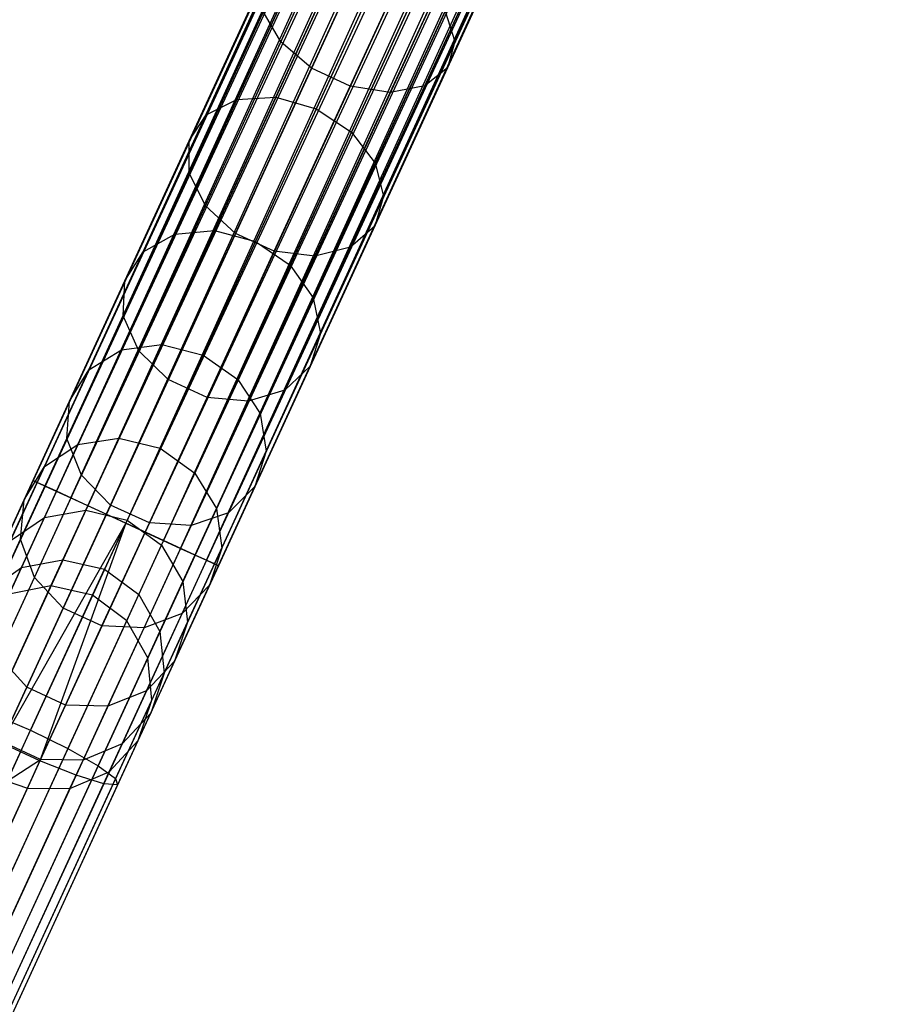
# Model space of a CAD drawing. Extents: x -102 to 102, y -101 to 102.
# Tile 82 of 256: x -35 to -26, y -78 to -68. Entities that reach past the tile are written whole.
import ezdxf

# ---------------------------------------------------------------- set-up
doc = ezdxf.new("R2010")
doc.units = 0
doc.header["$LTSCALE"] = 25.4
doc.layers.get('0').update_dxf_attribs({"linetype": 'CONTINUOUS'})

# ---------------------------------------------------------------- blocks, each defined once
blk = doc.blocks.new('NL2500011659_STL')
at = {"color": 0}
for p, q in [((-34.5816, -72.8627, -7.3955), (-18.9579, -38.9034, -7.6045)), ((-18.9579, -38.9034, -7.3955), (-34.5816, -72.8627, -7.3955)), ((-34.5816, -72.8627, -7.3955), (-18.9579, -38.9034, -7.6045)), ((-18.9579, -38.9034, -7.3955), (-34.5816, -72.8627, -7.3955)), ((-18.9184, -38.9216, -7.191), (-34.5816, -72.8627, -7.3955)), ((-18.9184, -38.9216, -7.191), (-34.5816, -72.8627, -7.3955)), ((-18.9579, -38.9034, -7.6045), (-34.5422, -72.8809, -7.809)), ((-18.9579, -38.9034, -7.6045), (-34.5422, -72.8809, -7.809)), ((-18.9184, -38.9216, -7.809), (-34.5422, -72.8809, -7.809)), ((-18.9184, -38.9216, -7.809), (-34.5422, -72.8809, -7.809)), ((-34.4649, -72.9164, -7), (-18.9184, -38.9216, -7.191)), ((-34.4649, -72.9164, -7), (-18.9184, -38.9216, -7.191)), ((-34.5422, -72.8809, -7.809), (-18.8411, -38.9571, -8)), ((-34.5422, -72.8809, -7.809), (-18.8411, -38.9571, -8)), ((-18.8411, -38.9571, -7), (-34.4649, -72.9164, -7)), ((-18.8411, -38.9571, -7), (-34.4649, -72.9164, -7)), ((-18.7295, -39.0085, -6.8309), (-34.4649, -72.9164, -7)), ((-18.7295, -39.0085, -6.8309), (-34.4649, -72.9164, -7)), ((-18.8411, -38.9571, -8), (-34.3533, -72.9678, -8.1691)), ((-18.8411, -38.9571, -8), (-34.3533, -72.9678, -8.1691)), ((-18.7295, -39.0085, -8.1691), (-34.3533, -72.9678, -8.1691)), ((-18.7295, -39.0085, -8.1691), (-34.3533, -72.9678, -8.1691)), ((-34.2121, -73.0327, -6.691), (-18.7295, -39.0085, -6.8309)), ((-34.2121, -73.0327, -6.691), (-18.7295, -39.0085, -6.8309)), ((-34.3533, -72.9678, -8.1691), (-18.5884, -39.0734, -8.309)), ((-34.3533, -72.9678, -8.1691), (-18.5884, -39.0734, -8.309)), ((-18.5884, -39.0734, -6.691), (-34.2121, -73.0327, -6.691)), ((-18.5884, -39.0734, -6.691), (-34.2121, -73.0327, -6.691)), ((-18.5884, -39.0734, -8.309), (-34.0477, -73.1084, -8.4135)), ((-18.5884, -39.0734, -8.309), (-34.0477, -73.1084, -8.4135)), ((-18.4239, -39.1491, -6.5865), (-34.2121, -73.0327, -6.691)), ((-18.4239, -39.1491, -6.5865), (-34.2121, -73.0327, -6.691)), ((-18.4239, -39.1491, -8.4135), (-34.0477, -73.1084, -8.4135)), ((-18.4239, -39.1491, -8.4135), (-34.0477, -73.1084, -8.4135)), ((-34.0477, -73.1084, -8.4135), (-18.2433, -39.2322, -8.4782)), ((-34.0477, -73.1084, -8.4135), (-18.2433, -39.2322, -8.4782)), ((-33.867, -73.1915, -6.5218), (-18.4239, -39.1491, -6.5865)), ((-33.867, -73.1915, -6.5218), (-18.4239, -39.1491, -6.5865)), ((-18.2433, -39.2322, -6.5218), (-33.867, -73.1915, -6.5218)), ((-18.2433, -39.2322, -6.5218), (-33.867, -73.1915, -6.5218)), ((-18.2433, -39.2322, -8.4782), (-33.6782, -73.2784, -8.5)), ((-18.2433, -39.2322, -8.4782), (-33.6782, -73.2784, -8.5)), ((-18.0544, -39.3191, -6.5), (-33.6782, -73.2784, -6.5)), ((-18.0544, -39.3191, -6.5), (-33.6782, -73.2784, -6.5)), ((-18.0544, -39.3191, -8.5), (-33.6782, -73.2784, -8.5)), ((-18.0544, -39.3191, -8.5), (-33.6782, -73.2784, -8.5)), ((-17.8655, -39.406, -8.4782), (-33.6782, -73.2784, -8.5)), ((-17.8655, -39.406, -8.4782), (-33.6782, -73.2784, -8.5)), ((-17.8655, -39.406, -6.5218), (-33.4893, -73.3653, -6.5218)), ((-17.8655, -39.406, -6.5218), (-33.4893, -73.3653, -6.5218)), ((-17.8655, -39.406, -8.4782), (-33.3086, -73.4484, -8.4135)), ((-17.8655, -39.406, -8.4782), (-33.3086, -73.4484, -8.4135)), ((-17.6849, -39.4891, -6.5865), (-33.4893, -73.3653, -6.5218)), ((-17.6849, -39.4891, -6.5865), (-33.4893, -73.3653, -6.5218)), ((-17.6849, -39.4891, -8.4135), (-33.3086, -73.4484, -8.4135)), ((-17.6849, -39.4891, -8.4135), (-33.3086, -73.4484, -8.4135)), ((-33.1442, -73.524, -6.691), (-17.6849, -39.4891, -6.5865)), ((-33.1442, -73.524, -6.691), (-17.6849, -39.4891, -6.5865)), ((-33.3086, -73.4484, -8.4135), (-17.5204, -39.5647, -8.309)), ((-33.3086, -73.4484, -8.4135), (-17.5204, -39.5647, -8.309)), ((-17.5204, -39.5647, -6.691), (-33.1442, -73.524, -6.691)), ((-17.5204, -39.5647, -6.691), (-33.1442, -73.524, -6.691)), ((-17.5204, -39.5647, -8.309), (-33.003, -73.589, -8.1691)), ((-17.5204, -39.5647, -8.309), (-33.003, -73.589, -8.1691)), ((-17.3793, -39.6297, -6.8309), (-33.1442, -73.524, -6.691)), ((-17.3793, -39.6297, -6.8309), (-33.1442, -73.524, -6.691)), ((-17.3793, -39.6297, -8.1691), (-33.003, -73.589, -8.1691)), ((-17.3793, -39.6297, -8.1691), (-33.003, -73.589, -8.1691)), ((-33.003, -73.589, -8.1691), (-17.2676, -39.681, -8)), ((-33.003, -73.589, -8.1691), (-17.2676, -39.681, -8)), ((-32.8914, -73.6403, -7), (-17.3793, -39.6297, -6.8309)), ((-32.8914, -73.6403, -7), (-17.3793, -39.6297, -6.8309)), ((-17.2676, -39.681, -7), (-32.8914, -73.6403, -7)), ((-17.2676, -39.681, -7), (-32.8914, -73.6403, -7)), ((-17.1904, -39.7166, -7.191), (-32.8914, -73.6403, -7)), ((-17.1904, -39.7166, -7.191), (-32.8914, -73.6403, -7)), ((-17.2676, -39.681, -8), (-32.8141, -73.6759, -7.809)), ((-17.2676, -39.681, -8), (-32.8141, -73.6759, -7.809)), ((-17.1904, -39.7166, -7.809), (-32.8141, -73.6759, -7.809)), ((-17.1904, -39.7166, -7.809), (-32.8141, -73.6759, -7.809)), ((-32.7747, -73.694, -7.3955), (-17.1904, -39.7166, -7.191)), ((-32.7747, -73.694, -7.3955), (-17.1904, -39.7166, -7.191)), ((-32.8141, -73.6759, -7.809), (-17.1509, -39.7347, -7.6045)), ((-32.8141, -73.6759, -7.809), (-17.1509, -39.7347, -7.6045)), ((-17.1509, -39.7347, -7.3955), (-32.7747, -73.694, -7.3955)), ((-17.1509, -39.7347, -7.6045), (-32.7747, -73.694, -7.3955)), ((-17.1509, -39.7347, -7.6045), (-32.7747, -73.694, -7.3955)), ((-17.1509, -39.7347, -7.3955), (-32.7747, -73.694, -7.3955)), ((-32.1679, -68.5894, -303.5122), (-31.3599, -66.8332, -304.9367)), ((-32.1679, -68.5894, -303.5122), (-31.3599, -66.8332, -304.9367)), ((-30.4715, -68.5839, -302.6519), (-29.7069, -66.9221, -303.9998)), ((-30.4715, -68.5839, -302.6519), (-29.7069, -66.9221, -303.9998)), ((-31.8679, -68.8463, -303.6424), (-31.0534, -67.0758, -305.0784)), ((-31.8679, -68.8463, -303.6424), (-31.0534, -67.0758, -305.0784)), ((-30.5424, -68.842, -302.9702), (-29.7617, -67.1453, -304.3464)), ((-30.5424, -68.842, -302.9702), (-29.7617, -67.1453, -304.3464)), ((-31.4902, -69.0201, -303.6424), (-30.6756, -67.2496, -305.0784)), ((-31.4902, -69.0201, -303.6424), (-30.6756, -67.2496, -305.0784)), ((-31.0999, -69.0807, -303.5122), (-30.2919, -67.3245, -304.9367)), ((-31.0999, -69.0807, -303.5122), (-30.2919, -67.3245, -304.9367)), ((-30.7647, -69.0178, -303.2744), (-29.9687, -67.2876, -304.6777)), ((-30.7647, -69.0178, -303.2744), (-29.9687, -67.2876, -304.6777)), ((-32.5963, -69.149, -300.8535), (-31.9145, -67.6668, -302.3748)), ((-32.5963, -69.149, -300.8535), (-31.9145, -67.6668, -302.3748)), ((-32.2169, -69.129, -300.6846), (-31.5436, -67.6656, -302.1867)), ((-32.2169, -69.129, -300.6846), (-31.5436, -67.6656, -302.1867)), ((-32.894, -69.2986, -301.1022), (-32.1995, -67.7889, -302.6519)), ((-32.894, -69.2986, -301.1022), (-32.1995, -67.7889, -302.6519)), ((-31.151, -67.7855, -302.1202), (-31.8212, -69.2422, -300.6249)), ((-31.151, -67.7855, -302.1202), (-31.8212, -69.2422, -300.6249)), ((-33.0585, -69.5521, -301.3879), (-32.3493, -68.0107, -302.9702)), ((-33.0585, -69.5521, -301.3879), (-32.3493, -68.0107, -302.9702)), ((-31.4778, -69.469, -300.6846), (-30.8046, -68.0056, -302.1867)), ((-31.4778, -69.469, -300.6846), (-30.8046, -68.0056, -302.1867)), ((-33.0613, -69.8656, -301.6611), (-32.3382, -68.2938, -303.2744)), ((-33.0613, -69.8656, -301.6611), (-32.3382, -68.2938, -303.2744)), ((-32.1679, -68.5894, -303.5122), (-32.3382, -68.2938, -303.2744)), ((-32.1679, -68.5894, -303.5122), (-32.3382, -68.2938, -303.2744)), ((-31.2461, -69.7702, -300.8535), (-30.5642, -68.2881, -302.3748)), ((-31.2461, -69.7702, -300.8535), (-30.5642, -68.2881, -302.3748)), ((-30.5642, -68.2881, -302.3748), (-30.4715, -68.5839, -302.6519)), ((-30.5642, -68.2881, -302.3748), (-30.4715, -68.5839, -302.6519)), ((-32.9019, -70.1848, -301.8746), (-32.1679, -68.5894, -303.5122)), ((-32.9019, -70.1848, -301.8746), (-32.1679, -68.5894, -303.5122)), ((-31.8679, -68.8463, -303.6424), (-32.1679, -68.5894, -303.5122)), ((-31.8679, -68.8463, -303.6424), (-32.1679, -68.5894, -303.5122)), ((-31.166, -70.0936, -301.1022), (-30.4715, -68.5839, -302.6519)), ((-31.166, -70.0936, -301.1022), (-30.4715, -68.5839, -302.6519)), ((-30.4715, -68.5839, -302.6519), (-30.5424, -68.842, -302.9702)), ((-30.4715, -68.5839, -302.6519), (-30.5424, -68.842, -302.9702)), ((-32.6079, -70.4547, -301.9914), (-31.8679, -68.8463, -303.6424)), ((-32.6079, -70.4547, -301.9914), (-31.8679, -68.8463, -303.6424)), ((-31.4902, -69.0201, -303.6424), (-31.8679, -68.8463, -303.6424)), ((-31.4902, -69.0201, -303.6424), (-31.8679, -68.8463, -303.6424)), ((-31.2515, -70.3834, -301.3879), (-30.5424, -68.842, -302.9702)), ((-31.2515, -70.3834, -301.3879), (-30.5424, -68.842, -302.9702)), ((-30.5424, -68.842, -302.9702), (-30.7647, -69.0178, -303.2744)), ((-30.5424, -68.842, -302.9702), (-30.7647, -69.0178, -303.2744)), ((-32.2302, -70.6285, -301.9914), (-31.4902, -69.0201, -303.6424)), ((-32.2302, -70.6285, -301.9914), (-31.4902, -69.0201, -303.6424)), ((-31.0999, -69.0807, -303.5122), (-31.4902, -69.0201, -303.6424)), ((-31.0999, -69.0807, -303.5122), (-31.4902, -69.0201, -303.6424)), ((-31.4878, -70.5895, -301.6611), (-30.7647, -69.0178, -303.2744)), ((-31.4878, -70.5895, -301.6611), (-30.7647, -69.0178, -303.2744)), ((-30.7647, -69.0178, -303.2744), (-31.0999, -69.0807, -303.5122)), ((-30.7647, -69.0178, -303.2744), (-31.0999, -69.0807, -303.5122)), ((-33.2004, -70.462, -299.1543), (-32.5963, -69.149, -300.8535)), ((-33.2004, -70.462, -299.1543), (-32.5963, -69.149, -300.8535)), ((-32.894, -69.2986, -301.1022), (-32.5963, -69.149, -300.8535)), ((-32.894, -69.2986, -301.1022), (-32.5963, -69.149, -300.8535)), ((-32.8133, -70.4254, -299.007), (-32.2169, -69.129, -300.6846)), ((-32.8133, -70.4254, -299.007), (-32.2169, -69.129, -300.6846)), ((-32.5963, -69.149, -300.8535), (-32.2169, -69.129, -300.6846)), ((-32.5963, -69.149, -300.8535), (-32.2169, -69.129, -300.6846)), ((-32.2169, -69.129, -300.6846), (-31.8212, -69.2422, -300.6249)), ((-32.2169, -69.129, -300.6846), (-31.8212, -69.2422, -300.6249)), ((-31.8339, -70.6762, -301.8746), (-31.0999, -69.0807, -303.5122)), ((-31.8339, -70.6762, -301.8746), (-31.0999, -69.0807, -303.5122)), ((-31.8212, -69.2422, -300.6249), (-32.415, -70.5328, -298.9548)), ((-31.8212, -69.2422, -300.6249), (-32.415, -70.5328, -298.9548)), ((-31.8212, -69.2422, -300.6249), (-31.4778, -69.469, -300.6846)), ((-31.8212, -69.2422, -300.6249), (-31.4778, -69.469, -300.6846)), ((-33.5094, -70.6361, -299.3714), (-32.894, -69.2986, -301.1022)), ((-33.5094, -70.6361, -299.3714), (-32.894, -69.2986, -301.1022)), ((-33.0585, -69.5521, -301.3879), (-32.894, -69.2986, -301.1022)), ((-33.0585, -69.5521, -301.3879), (-32.894, -69.2986, -301.1022)), ((-33.6868, -70.9176, -299.6208), (-33.0585, -69.5521, -301.3879)), ((-33.6868, -70.9176, -299.6208), (-33.0585, -69.5521, -301.3879)), ((-33.0613, -69.8656, -301.6611), (-33.0585, -69.5521, -301.3879)), ((-33.0613, -69.8656, -301.6611), (-33.0585, -69.5521, -301.3879)), ((-32.0743, -70.7654, -299.007), (-31.4778, -69.469, -300.6846)), ((-32.0743, -70.7654, -299.007), (-31.4778, -69.469, -300.6846)), ((-31.4778, -69.469, -300.6846), (-31.2461, -69.7702, -300.8535)), ((-31.4778, -69.469, -300.6846), (-31.2461, -69.7702, -300.8535)), ((-31.8502, -71.0832, -299.1543), (-31.2461, -69.7702, -300.8535)), ((-31.8502, -71.0832, -299.1543), (-31.2461, -69.7702, -300.8535)), ((-31.2461, -69.7702, -300.8535), (-31.166, -70.0936, -301.1022)), ((-31.2461, -69.7702, -300.8535), (-31.166, -70.0936, -301.1022)), ((-33.7019, -71.258, -299.8592), (-33.0613, -69.8656, -301.6611)), ((-33.7019, -71.258, -299.8592), (-33.0613, -69.8656, -301.6611)), ((-32.9019, -70.1848, -301.8746), (-33.0613, -69.8656, -301.6611)), ((-32.9019, -70.1848, -301.8746), (-33.0613, -69.8656, -301.6611)), ((-31.7814, -71.4311, -299.3714), (-31.166, -70.0936, -301.1022)), ((-31.7814, -71.4311, -299.3714), (-31.166, -70.0936, -301.1022)), ((-31.166, -70.0936, -301.1022), (-31.2515, -70.3834, -301.3879)), ((-31.166, -70.0936, -301.1022), (-31.2515, -70.3834, -301.3879)), ((-33.5522, -71.5983, -300.0455), (-32.9019, -70.1848, -301.8746)), ((-33.5522, -71.5983, -300.0455), (-32.9019, -70.1848, -301.8746)), ((-32.6079, -70.4547, -301.9914), (-32.9019, -70.1848, -301.8746)), ((-32.6079, -70.4547, -301.9914), (-32.9019, -70.1848, -301.8746)), ((-31.8798, -71.749, -299.6208), (-31.2515, -70.3834, -301.3879)), ((-31.8798, -71.749, -299.6208), (-31.2515, -70.3834, -301.3879)), ((-31.2515, -70.3834, -301.3879), (-31.4878, -70.5895, -301.6611)), ((-31.2515, -70.3834, -301.3879), (-31.4878, -70.5895, -301.6611)), ((-33.7187, -71.5884, -297.3), (-33.2004, -70.462, -299.1543)), ((-33.7187, -71.5884, -297.3), (-33.2004, -70.462, -299.1543)), ((-33.5094, -70.6361, -299.3714), (-33.2004, -70.462, -299.1543)), ((-33.5094, -70.6361, -299.3714), (-33.2004, -70.462, -299.1543)), ((-33.325, -71.5376, -297.1761), (-32.8133, -70.4254, -299.007)), ((-33.325, -71.5376, -297.1761), (-32.8133, -70.4254, -299.007)), ((-33.2635, -71.8796, -300.1475), (-32.6079, -70.4547, -301.9914)), ((-33.2635, -71.8796, -300.1475), (-32.6079, -70.4547, -301.9914)), ((-33.2004, -70.462, -299.1543), (-32.8133, -70.4254, -299.007)), ((-33.2004, -70.462, -299.1543), (-32.8133, -70.4254, -299.007)), ((-32.8133, -70.4254, -299.007), (-32.415, -70.5328, -298.9548)), ((-32.8133, -70.4254, -299.007), (-32.415, -70.5328, -298.9548)), ((-32.2302, -70.6285, -301.9914), (-32.6079, -70.4547, -301.9914)), ((-32.2302, -70.6285, -301.9914), (-32.6079, -70.4547, -301.9914)), ((-32.415, -70.5328, -298.9548), (-32.9243, -71.6399, -297.1322)), ((-32.415, -70.5328, -298.9548), (-32.9243, -71.6399, -297.1322)), ((-32.415, -70.5328, -298.9548), (-32.0743, -70.7654, -299.007)), ((-32.415, -70.5328, -298.9548), (-32.0743, -70.7654, -299.007)), ((-32.1284, -71.9819, -299.8592), (-31.4878, -70.5895, -301.6611)), ((-32.1284, -71.9819, -299.8592), (-31.4878, -70.5895, -301.6611)), ((-31.4878, -70.5895, -301.6611), (-31.8339, -70.6762, -301.8746)), ((-31.4878, -70.5895, -301.6611), (-31.8339, -70.6762, -301.8746)), ((-34.0373, -71.7835, -297.4825), (-33.5094, -70.6361, -299.3714)), ((-34.0373, -71.7835, -297.4825), (-33.5094, -70.6361, -299.3714)), ((-33.6868, -70.9176, -299.6208), (-33.5094, -70.6361, -299.3714)), ((-33.6868, -70.9176, -299.6208), (-33.5094, -70.6361, -299.3714)), ((-32.8857, -72.0534, -300.1475), (-32.2302, -70.6285, -301.9914)), ((-32.8857, -72.0534, -300.1475), (-32.2302, -70.6285, -301.9914)), ((-32.4842, -72.0896, -300.0455), (-31.8339, -70.6762, -301.8746)), ((-32.4842, -72.0896, -300.0455), (-31.8339, -70.6762, -301.8746)), ((-31.8339, -70.6762, -301.8746), (-32.2302, -70.6285, -301.9914)), ((-31.8339, -70.6762, -301.8746), (-32.2302, -70.6285, -301.9914)), ((-32.586, -71.8776, -297.1761), (-32.0743, -70.7654, -299.007)), ((-32.586, -71.8776, -297.1761), (-32.0743, -70.7654, -299.007)), ((-32.0743, -70.7654, -299.007), (-31.8502, -71.0832, -299.1543)), ((-32.0743, -70.7654, -299.007), (-31.8502, -71.0832, -299.1543)), ((-34.2258, -72.0892, -297.6922), (-33.6868, -70.9176, -299.6208)), ((-34.2258, -72.0892, -297.6922), (-33.6868, -70.9176, -299.6208)), ((-33.7019, -71.258, -299.8592), (-33.6868, -70.9176, -299.6208)), ((-33.7019, -71.258, -299.8592), (-33.6868, -70.9176, -299.6208)), ((-32.3684, -72.2096, -297.3), (-31.8502, -71.0832, -299.1543)), ((-32.3684, -72.2096, -297.3), (-31.8502, -71.0832, -299.1543)), ((-31.8502, -71.0832, -299.1543), (-31.7814, -71.4311, -299.3714)), ((-31.8502, -71.0832, -299.1543), (-31.7814, -71.4311, -299.3714)), ((-34.2515, -72.4526, -297.8927), (-33.7019, -71.258, -299.8592)), ((-34.2515, -72.4526, -297.8927), (-33.7019, -71.258, -299.8592)), ((-33.5522, -71.5983, -300.0455), (-33.7019, -71.258, -299.8592)), ((-33.5522, -71.5983, -300.0455), (-33.7019, -71.258, -299.8592)), ((-32.3093, -72.5785, -297.4825), (-31.7814, -71.4311, -299.3714)), ((-32.3093, -72.5785, -297.4825), (-31.7814, -71.4311, -299.3714)), ((-31.7814, -71.4311, -299.3714), (-31.8798, -71.749, -299.6208)), ((-31.7814, -71.4311, -299.3714), (-31.8798, -71.749, -299.6208)), ((-33.7451, -72.4508, -295.2163), (-33.325, -71.5376, -297.1761)), ((-33.7451, -72.4508, -295.2163), (-33.325, -71.5376, -297.1761)), ((-33.7187, -71.5884, -297.3), (-33.325, -71.5376, -297.1761)), ((-33.7187, -71.5884, -297.3), (-33.325, -71.5376, -297.1761)), ((-33.325, -71.5376, -297.1761), (-32.9243, -71.6399, -297.1322)), ((-33.325, -71.5376, -297.1761), (-32.9243, -71.6399, -297.1322)), ((-34.1442, -72.5133, -295.3151), (-33.7187, -71.5884, -297.3)), ((-34.1442, -72.5133, -295.3151), (-33.7187, -71.5884, -297.3)), ((-34.1101, -72.8108, -298.0493), (-33.5522, -71.5983, -300.0455)), ((-34.1101, -72.8108, -298.0493), (-33.5522, -71.5983, -300.0455)), ((-34.0373, -71.7835, -297.4825), (-33.7187, -71.5884, -297.3)), ((-34.0373, -71.7835, -297.4825), (-33.7187, -71.5884, -297.3)), ((-33.2635, -71.8796, -300.1475), (-33.5522, -71.5983, -300.0455)), ((-33.2635, -71.8796, -300.1475), (-33.5522, -71.5983, -300.0455)), ((-32.9243, -71.6399, -297.1322), (-33.3426, -72.549, -295.1814)), ((-32.9243, -71.6399, -297.1322), (-33.3426, -72.549, -295.1814)), ((-32.9243, -71.6399, -297.1322), (-32.586, -71.8776, -297.1761)), ((-32.9243, -71.6399, -297.1322), (-32.586, -71.8776, -297.1761)), ((-32.4188, -72.9205, -297.6922), (-31.8798, -71.749, -299.6208)), ((-32.4188, -72.9205, -297.6922), (-31.8798, -71.749, -299.6208)), ((-31.8798, -71.749, -299.6208), (-32.1284, -71.9819, -299.8592)), ((-31.8798, -71.749, -299.6208), (-32.1284, -71.9819, -299.8592)), ((-34.4707, -72.7256, -295.4607), (-34.0373, -71.7835, -297.4825)), ((-34.4707, -72.7256, -295.4607), (-34.0373, -71.7835, -297.4825)), ((-34.2258, -72.0892, -297.6922), (-34.0373, -71.7835, -297.4825)), ((-34.2258, -72.0892, -297.6922), (-34.0373, -71.7835, -297.4825)), ((-33.8259, -73.102, -298.1351), (-33.2635, -71.8796, -300.1475)), ((-33.8259, -73.102, -298.1351), (-33.2635, -71.8796, -300.1475)), ((-32.8857, -72.0534, -300.1475), (-33.2635, -71.8796, -300.1475)), ((-32.8857, -72.0534, -300.1475), (-33.2635, -71.8796, -300.1475)), ((-33.0061, -72.7908, -295.2163), (-32.586, -71.8776, -297.1761)), ((-33.0061, -72.7908, -295.2163), (-32.586, -71.8776, -297.1761)), ((-32.586, -71.8776, -297.1761), (-32.3684, -72.2096, -297.3)), ((-32.586, -71.8776, -297.1761), (-32.3684, -72.2096, -297.3)), ((-33.4481, -73.2758, -298.1351), (-32.8857, -72.0534, -300.1475)), ((-33.4481, -73.2758, -298.1351), (-32.8857, -72.0534, -300.1475)), ((-32.4842, -72.0896, -300.0455), (-32.8857, -72.0534, -300.1475)), ((-32.4842, -72.0896, -300.0455), (-32.8857, -72.0534, -300.1475)), ((-32.678, -73.1765, -297.8927), (-32.1284, -71.9819, -299.8592)), ((-32.678, -73.1765, -297.8927), (-32.1284, -71.9819, -299.8592)), ((-32.1284, -71.9819, -299.8592), (-32.4842, -72.0896, -300.0455)), ((-32.1284, -71.9819, -299.8592), (-32.4842, -72.0896, -300.0455)), ((-34.6683, -73.051, -295.6279), (-34.2258, -72.0892, -297.6922)), ((-34.6683, -73.051, -295.6279), (-34.2258, -72.0892, -297.6922)), ((-34.2515, -72.4526, -297.8927), (-34.2258, -72.0892, -297.6922)), ((-34.2515, -72.4526, -297.8927), (-34.2258, -72.0892, -297.6922)), ((-33.0421, -73.3022, -298.0493), (-32.4842, -72.0896, -300.0455)), ((-33.0421, -73.3022, -298.0493), (-32.4842, -72.0896, -300.0455)), ((-32.7939, -73.1345, -295.3151), (-32.3684, -72.2096, -297.3)), ((-32.7939, -73.1345, -295.3151), (-32.3684, -72.2096, -297.3)), ((-32.3684, -72.2096, -297.3), (-32.3093, -72.5785, -297.4825)), ((-32.3684, -72.2096, -297.3), (-32.3093, -72.5785, -297.4825)), ((-34.7027, -73.4334, -295.7878), (-34.2515, -72.4526, -297.8927)), ((-34.7027, -73.4334, -295.7878), (-34.2515, -72.4526, -297.8927)), ((-34.4713, -73.2243, -293.2262), (-34.1442, -72.5133, -295.3151)), ((-34.4713, -73.2243, -293.2262), (-34.1442, -72.5133, -295.3151)), ((-34.4707, -72.7256, -295.4607), (-34.1442, -72.5133, -295.3151)), ((-34.4707, -72.7256, -295.4607), (-34.1442, -72.5133, -295.3151)), ((-34.1101, -72.8108, -298.0493), (-34.2515, -72.4526, -297.8927)), ((-34.1101, -72.8108, -298.0493), (-34.2515, -72.4526, -297.8927)), ((-34.1442, -72.5133, -295.3151), (-33.7451, -72.4508, -295.2163)), ((-34.1442, -72.5133, -295.3151), (-33.7451, -72.4508, -295.2163)), ((-34.0681, -73.1528, -293.1538), (-33.7451, -72.4508, -295.2163)), ((-34.0681, -73.1528, -293.1538), (-33.7451, -72.4508, -295.2163)), ((-33.7451, -72.4508, -295.2163), (-33.3426, -72.549, -295.1814)), ((-33.7451, -72.4508, -295.2163), (-33.3426, -72.549, -295.1814)), ((-33.3426, -72.549, -295.1814), (-33.6641, -73.2478, -293.1282)), ((-33.3426, -72.549, -295.1814), (-33.6641, -73.2478, -293.1282)), ((-33.3426, -72.549, -295.1814), (-33.0061, -72.7908, -295.2163)), ((-33.3426, -72.549, -295.1814), (-33.0061, -72.7908, -295.2163)), ((-32.7427, -73.5206, -295.4607), (-32.3093, -72.5785, -297.4825)), ((-32.7427, -73.5206, -295.4607), (-32.3093, -72.5785, -297.4825)), ((-32.3093, -72.5785, -297.4825), (-32.4188, -72.9205, -297.6922)), ((-32.3093, -72.5785, -297.4825), (-32.4188, -72.9205, -297.6922)), ((-34.8039, -73.4498, -293.3329), (-34.4707, -72.7256, -295.4607)), ((-34.8039, -73.4498, -293.3329), (-34.4707, -72.7256, -295.4607)), ((-34.6683, -73.051, -295.6279), (-34.4707, -72.7256, -295.4607)), ((-34.6683, -73.051, -295.6279), (-34.4707, -72.7256, -295.4607)), ((-34.5681, -73.8064, -295.9127), (-34.1101, -72.8108, -298.0493)), ((-34.5681, -73.8064, -295.9127), (-34.1101, -72.8108, -298.0493)), ((-33.8259, -73.102, -298.1351), (-34.1101, -72.8108, -298.0493)), ((-33.8259, -73.102, -298.1351), (-34.1101, -72.8108, -298.0493)), ((-33.3291, -73.4928, -293.1538), (-33.0061, -72.7908, -295.2163)), ((-33.3291, -73.4928, -293.1538), (-33.0061, -72.7908, -295.2163)), ((-33.0061, -72.7908, -295.2163), (-32.7939, -73.1345, -295.3151)), ((-33.0061, -72.7908, -295.2163), (-32.7939, -73.1345, -295.3151)), ((-34.5816, -72.8627, -7.3955), (-35.5641, -74.9981, -7.5334)), ((-34.5816, -72.8627, -7.3955), (-35.5641, -74.9981, -7.5334)), ((-34.5422, -72.8809, -7.809), (-35.5044, -74.9724, -7.9441)), ((-34.5422, -72.8809, -7.809), (-35.5044, -74.9724, -7.9441)), ((-34.4649, -72.9164, -7), (-35.4667, -75.0938, -7.1406)), ((-34.4649, -72.9164, -7), (-35.4667, -75.0938, -7.1406)), ((-34.5422, -72.8809, -7.809), (-34.5816, -72.8627, -7.3955)), ((-34.5816, -72.8627, -7.3955), (-34.4649, -72.9164, -7)), ((-34.5816, -72.8627, -7.3955), (-34.4649, -72.9164, -7)), ((-34.5422, -72.8809, -7.809), (-34.5816, -72.8627, -7.3955)), ((-34.3533, -72.9678, -8.1691), (-34.5422, -72.8809, -7.809)), ((-34.3533, -72.9678, -8.1691), (-34.5422, -72.8809, -7.809)), ((-34.4649, -72.9164, -7), (-34.2121, -73.0327, -6.691)), ((-34.4649, -72.9164, -7), (-34.2121, -73.0327, -6.691)), ((-34.3533, -72.9678, -8.1691), (-35.2979, -75.021, -8.3017)), ((-34.3533, -72.9678, -8.1691), (-35.2979, -75.021, -8.3017)), ((-34.0477, -73.1084, -8.4135), (-34.3533, -72.9678, -8.1691)), ((-34.0477, -73.1084, -8.4135), (-34.3533, -72.9678, -8.1691)), ((-32.8613, -73.8824, -295.6279), (-32.4188, -72.9205, -297.6922)), ((-32.8613, -73.8824, -295.6279), (-32.4188, -72.9205, -297.6922)), ((-32.4188, -72.9205, -297.6922), (-32.678, -73.1765, -297.8927)), ((-32.4188, -72.9205, -297.6922), (-32.678, -73.1765, -297.8927)), ((-34.2121, -73.0327, -6.691), (-35.229, -75.243, -6.8337)), ((-34.2121, -73.0327, -6.691), (-35.229, -75.243, -6.8337)), ((-35.0085, -73.7905, -293.4554), (-34.6683, -73.051, -295.6279)), ((-35.0085, -73.7905, -293.4554), (-34.6683, -73.051, -295.6279)), ((-34.0477, -73.1084, -8.4135), (-34.9804, -75.1357, -8.5444)), ((-34.0477, -73.1084, -8.4135), (-34.9804, -75.1357, -8.5444)), ((-34.7027, -73.4334, -295.7878), (-34.6683, -73.051, -295.6279)), ((-34.7027, -73.4334, -295.7878), (-34.6683, -73.051, -295.6279)), ((-34.2877, -74.1057, -295.9811), (-33.8259, -73.102, -298.1351)), ((-34.2877, -74.1057, -295.9811), (-33.8259, -73.102, -298.1351)), ((-34.2121, -73.0327, -6.691), (-33.867, -73.1915, -6.5218)), ((-34.2121, -73.0327, -6.691), (-33.867, -73.1915, -6.5218)), ((-33.6782, -73.2784, -8.5), (-34.0477, -73.1084, -8.4135)), ((-33.6782, -73.2784, -8.5), (-34.0477, -73.1084, -8.4135)), ((-33.4481, -73.2758, -298.1351), (-33.8259, -73.102, -298.1351)), ((-33.4481, -73.2758, -298.1351), (-33.8259, -73.102, -298.1351)), ((-33.867, -73.1915, -6.5218), (-34.8922, -75.4197, -6.6657)), ((-33.867, -73.1915, -6.5218), (-34.8922, -75.4197, -6.6657)), ((-34.4713, -73.2243, -293.2262), (-34.0681, -73.1528, -293.1538)), ((-34.4713, -73.2243, -293.2262), (-34.0681, -73.1528, -293.1538)), ((-34.2896, -73.6342, -291.016), (-34.0681, -73.1528, -293.1538)), ((-34.2896, -73.6342, -291.016), (-34.0681, -73.1528, -293.1538)), ((-34.0681, -73.1528, -293.1538), (-33.6641, -73.2478, -293.1282)), ((-34.0681, -73.1528, -293.1538), (-33.6641, -73.2478, -293.1282)), ((-33.867, -73.1915, -6.5218), (-33.6782, -73.2784, -6.5)), ((-33.867, -73.1915, -6.5218), (-33.6782, -73.2784, -6.5)), ((-33.1292, -74.1573, -295.7878), (-32.678, -73.1765, -297.8927)), ((-33.1292, -74.1573, -295.7878), (-32.678, -73.1765, -297.8927)), ((-33.121, -73.8455, -293.2262), (-32.7939, -73.1345, -295.3151)), ((-33.121, -73.8455, -293.2262), (-32.7939, -73.1345, -295.3151)), ((-32.678, -73.1765, -297.8927), (-33.0421, -73.3022, -298.0493)), ((-32.678, -73.1765, -297.8927), (-33.0421, -73.3022, -298.0493)), ((-32.7939, -73.1345, -295.3151), (-32.7427, -73.5206, -295.4607)), ((-32.7939, -73.1345, -295.3151), (-32.7427, -73.5206, -295.4607)), ((-33.6782, -73.2784, -6.5), (-34.8922, -75.4197, -6.6657)), ((-33.6782, -73.2784, -6.5), (-34.8922, -75.4197, -6.6657)), ((-34.8039, -73.4498, -293.3329), (-34.4713, -73.2243, -293.2262)), ((-34.8039, -73.4498, -293.3329), (-34.4713, -73.2243, -293.2262)), ((-34.6956, -73.7119, -291.061), (-34.4713, -73.2243, -293.2262)), ((-34.6956, -73.7119, -291.061), (-34.4713, -73.2243, -293.2262)), ((-33.6782, -73.2784, -8.5), (-34.6066, -75.2965, -8.6303)), ((-33.6782, -73.2784, -8.5), (-34.6066, -75.2965, -8.6303)), ((-33.6782, -73.2784, -6.5), (-34.5144, -75.5935, -6.6657)), ((-33.6782, -73.2784, -6.5), (-34.5144, -75.5935, -6.6657)), ((-33.9099, -74.2795, -295.9811), (-33.4481, -73.2758, -298.1351)), ((-33.9099, -74.2795, -295.9811), (-33.4481, -73.2758, -298.1351)), ((-33.6641, -73.2478, -293.1282), (-33.8846, -73.727, -291.0001)), ((-33.6641, -73.2478, -293.1282), (-33.8846, -73.727, -291.0001)), ((-33.6782, -73.2784, -6.5), (-33.4893, -73.3653, -6.5218)), ((-33.3086, -73.4484, -8.4135), (-33.6782, -73.2784, -8.5)), ((-33.6782, -73.2784, -6.5), (-33.4893, -73.3653, -6.5218)), ((-33.3086, -73.4484, -8.4135), (-33.6782, -73.2784, -8.5)), ((-33.6641, -73.2478, -293.1282), (-33.3291, -73.4928, -293.1538)), ((-33.6641, -73.2478, -293.1282), (-33.3291, -73.4928, -293.1538)), ((-33.0421, -73.3022, -298.0493), (-33.4481, -73.2758, -298.1351)), ((-33.0421, -73.3022, -298.0493), (-33.4481, -73.2758, -298.1351)), ((-33.4893, -73.3653, -6.5218), (-34.5144, -75.5935, -6.6657)), ((-33.4893, -73.3653, -6.5218), (-34.5144, -75.5935, -6.6657)), ((-33.5001, -74.2978, -295.9127), (-33.0421, -73.3022, -298.0493)), ((-33.5001, -74.2978, -295.9127), (-33.0421, -73.3022, -298.0493)), ((-33.4893, -73.3653, -6.5218), (-33.1442, -73.524, -6.691)), ((-33.4893, -73.3653, -6.5218), (-33.1442, -73.524, -6.691)), ((-35.0496, -74.1873, -293.5725), (-34.7027, -73.4334, -295.7878)), ((-35.0496, -74.1873, -293.5725), (-34.7027, -73.4334, -295.7878)), ((-34.5681, -73.8064, -295.9127), (-34.7027, -73.4334, -295.7878)), ((-34.5681, -73.8064, -295.9127), (-34.7027, -73.4334, -295.7878)), ((-33.3086, -73.4484, -8.4135), (-34.2413, -75.4757, -8.5444)), ((-33.3086, -73.4484, -8.4135), (-34.2413, -75.4757, -8.5444)), ((-33.5506, -73.9742, -291.016), (-33.3291, -73.4928, -293.1538)), ((-33.5506, -73.9742, -291.016), (-33.3291, -73.4928, -293.1538)), ((-33.3291, -73.4928, -293.1538), (-33.121, -73.8455, -293.2262)), ((-33.3291, -73.4928, -293.1538), (-33.121, -73.8455, -293.2262)), ((-33.003, -73.589, -8.1691), (-33.3086, -73.4484, -8.4135)), ((-33.003, -73.589, -8.1691), (-33.3086, -73.4484, -8.4135)), ((-33.1442, -73.524, -6.691), (-34.161, -75.7343, -6.8337)), ((-33.1442, -73.524, -6.691), (-34.161, -75.7343, -6.8337)), ((-33.003, -73.589, -8.1691), (-33.9477, -75.6422, -8.3017)), ((-33.003, -73.589, -8.1691), (-33.9477, -75.6422, -8.3017)), ((-33.1442, -73.524, -6.691), (-32.8914, -73.6403, -7)), ((-33.1442, -73.524, -6.691), (-32.8914, -73.6403, -7)), ((-33.0759, -74.2448, -293.3329), (-32.7427, -73.5206, -295.4607)), ((-33.0759, -74.2448, -293.3329), (-32.7427, -73.5206, -295.4607)), ((-32.8141, -73.6759, -7.809), (-33.003, -73.589, -8.1691)), ((-32.8141, -73.6759, -7.809), (-33.003, -73.589, -8.1691)), ((-32.7427, -73.5206, -295.4607), (-32.8613, -73.8824, -295.6279)), ((-32.7427, -73.5206, -295.4607), (-32.8613, -73.8824, -295.6279)), ((-34.6956, -73.7119, -291.061), (-34.2896, -73.6342, -291.016)), ((-34.6956, -73.7119, -291.061), (-34.2896, -73.6342, -291.016)), ((-34.4067, -73.8887, -288.8314), (-34.2896, -73.6342, -291.016)), ((-34.4067, -73.8887, -288.8314), (-34.2896, -73.6342, -291.016)), ((-34.2896, -73.6342, -291.016), (-33.8846, -73.727, -291.0001)), ((-34.2896, -73.6342, -291.016), (-33.8846, -73.727, -291.0001)), ((-32.8914, -73.6403, -7), (-33.8932, -75.8178, -7.1406)), ((-32.8914, -73.6403, -7), (-33.8932, -75.8178, -7.1406)), ((-32.8141, -73.6759, -7.809), (-33.7764, -75.7674, -7.9441)), ((-32.8141, -73.6759, -7.809), (-33.7764, -75.7674, -7.9441)), ((-32.8914, -73.6403, -7), (-32.7747, -73.694, -7.3955)), ((-32.8914, -73.6403, -7), (-32.7747, -73.694, -7.3955)), ((-32.7747, -73.694, -7.3955), (-32.8141, -73.6759, -7.809)), ((-32.7747, -73.694, -7.3955), (-32.8141, -73.6759, -7.809)), ((-35.0324, -73.9465, -291.1274), (-34.6956, -73.7119, -291.061)), ((-35.0324, -73.9465, -291.1274), (-34.6956, -73.7119, -291.061)), ((-34.8142, -73.9696, -288.8484), (-34.6956, -73.7119, -291.061)), ((-34.8142, -73.9696, -288.8484), (-34.6956, -73.7119, -291.061)), ((-34.0011, -73.9804, -288.8254), (-33.8846, -73.727, -291.0001)), ((-34.0011, -73.9804, -288.8254), (-33.8846, -73.727, -291.0001)), ((-33.8846, -73.727, -291.0001), (-33.5506, -73.9742, -291.016)), ((-33.8846, -73.727, -291.0001), (-33.5506, -73.9742, -291.016)), ((-32.7747, -73.694, -7.3955), (-33.7571, -75.8295, -7.5334)), ((-32.7747, -73.694, -7.3955), (-33.7571, -75.8295, -7.5334)), ((-34.9202, -74.5718, -293.6641), (-34.5681, -73.8064, -295.9127)), ((-34.9202, -74.5718, -293.6641), (-34.5681, -73.8064, -295.9127)), ((-34.2877, -74.1057, -295.9811), (-34.5681, -73.8064, -295.9127)), ((-34.2877, -74.1057, -295.9811), (-34.5681, -73.8064, -295.9127)), ((-33.3454, -74.3331, -291.061), (-33.121, -73.8455, -293.2262)), ((-33.3454, -74.3331, -291.061), (-33.121, -73.8455, -293.2262)), ((-33.121, -73.8455, -293.2262), (-33.0759, -74.2448, -293.3329)), ((-33.121, -73.8455, -293.2262), (-33.0759, -74.2448, -293.3329)), ((-42.0056, -90.4055, -28.8314), (-34.4067, -73.8887, -288.8314)), ((-42.0056, -90.4055, -28.8314), (-34.4067, -73.8887, -288.8314)), ((-34.4067, -73.8887, -288.8314), (-34.8142, -73.9696, -288.8484)), ((-34.4067, -73.8887, -288.8314), (-34.8142, -73.9696, -288.8484)), ((-34.0011, -73.9804, -288.8254), (-34.4067, -73.8887, -288.8314)), ((-34.0011, -73.9804, -288.8254), (-34.4067, -73.8887, -288.8314)), ((-33.2015, -74.6218, -293.4554), (-32.8613, -73.8824, -295.6279)), ((-33.2015, -74.6218, -293.4554), (-32.8613, -73.8824, -295.6279)), ((-32.8613, -73.8824, -295.6279), (-33.1292, -74.1573, -295.7878)), ((-32.8613, -73.8824, -295.6279), (-33.1292, -74.1573, -295.7878)), ((-41.6001, -90.4972, -28.8254), (-34.0011, -73.9804, -288.8254)), ((-41.6001, -90.4972, -28.8254), (-34.0011, -73.9804, -288.8254)), ((-33.6677, -74.2287, -288.8314), (-34.0011, -73.9804, -288.8254)), ((-33.6677, -74.2287, -288.8314), (-34.0011, -73.9804, -288.8254)), ((-33.6677, -74.2287, -288.8314), (-33.5506, -73.9742, -291.016)), ((-33.6677, -74.2287, -288.8314), (-33.5506, -73.9742, -291.016)), ((-33.5506, -73.9742, -291.016), (-33.3454, -74.3331, -291.061)), ((-33.5506, -73.9742, -291.016), (-33.3454, -74.3331, -291.061)), ((-34.6426, -74.8773, -293.7142), (-34.2877, -74.1057, -295.9811)), ((-34.6426, -74.8773, -293.7142), (-34.2877, -74.1057, -295.9811)), ((-33.9099, -74.2795, -295.9811), (-34.2877, -74.1057, -295.9811)), ((-33.9099, -74.2795, -295.9811), (-34.2877, -74.1057, -295.9811)), ((-33.1292, -74.1573, -295.7878), (-33.5001, -74.2978, -295.9127)), ((-33.1292, -74.1573, -295.7878), (-33.5001, -74.2978, -295.9127)), ((-33.4761, -74.9113, -293.5725), (-33.1292, -74.1573, -295.7878)), ((-33.4761, -74.9113, -293.5725), (-33.1292, -74.1573, -295.7878)), ((-41.2666, -90.7455, -28.8314), (-33.6677, -74.2287, -288.8314)), ((-41.2666, -90.7455, -28.8314), (-33.6677, -74.2287, -288.8314)), ((-33.464, -74.5908, -288.8484), (-33.6677, -74.2287, -288.8314)), ((-33.464, -74.5908, -288.8484), (-33.6677, -74.2287, -288.8314)), ((-33.3044, -74.7415, -291.1274), (-33.0759, -74.2448, -293.3329)), ((-33.3044, -74.7415, -291.1274), (-33.0759, -74.2448, -293.3329)), ((-33.0759, -74.2448, -293.3329), (-33.2015, -74.6218, -293.4554)), ((-33.0759, -74.2448, -293.3329), (-33.2015, -74.6218, -293.4554)), ((-34.2649, -75.0511, -293.7142), (-33.9099, -74.2795, -295.9811)), ((-34.2649, -75.0511, -293.7142), (-33.9099, -74.2795, -295.9811)), ((-33.5001, -74.2978, -295.9127), (-33.9099, -74.2795, -295.9811)), ((-33.5001, -74.2978, -295.9127), (-33.9099, -74.2795, -295.9811)), ((-33.8522, -75.0631, -293.6641), (-33.5001, -74.2978, -295.9127)), ((-33.8522, -75.0631, -293.6641), (-33.5001, -74.2978, -295.9127)), ((-33.464, -74.5908, -288.8484), (-33.3454, -74.3331, -291.061)), ((-33.464, -74.5908, -288.8484), (-33.3454, -74.3331, -291.061)), ((-33.3454, -74.3331, -291.061), (-33.3044, -74.7415, -291.1274)), ((-33.3454, -74.3331, -291.061), (-33.3044, -74.7415, -291.1274)), ((-41.0629, -91.1076, -28.8485), (-33.464, -74.5908, -288.8484)), ((-41.0629, -91.1076, -28.8485), (-33.464, -74.5908, -288.8484)), ((-34.6426, -74.8773, -293.7142), (-34.9202, -74.5718, -293.6641)), ((-34.6426, -74.8773, -293.7142), (-34.9202, -74.5718, -293.6641)), ((-33.2015, -74.6218, -293.4554), (-33.4761, -74.9113, -293.5725)), ((-33.2015, -74.6218, -293.4554), (-33.4761, -74.9113, -293.5725)), ((-33.4252, -75.0041, -288.8736), (-33.464, -74.5908, -288.8484)), ((-33.4252, -75.0041, -288.8736), (-33.464, -74.5908, -288.8484)), ((-33.4348, -75.129, -291.2036), (-33.2015, -74.6218, -293.4554)), ((-33.4348, -75.129, -291.2036), (-33.2015, -74.6218, -293.4554)), ((-33.3044, -74.7415, -291.1274), (-33.4348, -75.129, -291.2036)), ((-33.3044, -74.7415, -291.1274), (-33.4348, -75.129, -291.2036)), ((-33.4252, -75.0041, -288.8736), (-33.3044, -74.7415, -291.1274)), ((-33.4252, -75.0041, -288.8736), (-33.3044, -74.7415, -291.1274)), ((-34.8861, -75.4065, -291.3645), (-34.6426, -74.8773, -293.7142)), ((-34.8861, -75.4065, -291.3645), (-34.6426, -74.8773, -293.7142)), ((-34.2649, -75.0511, -293.7142), (-34.6426, -74.8773, -293.7142)), ((-34.2649, -75.0511, -293.7142), (-34.6426, -74.8773, -293.7142)), ((-33.4761, -74.9113, -293.5725), (-33.8522, -75.0631, -293.6641)), ((-33.4761, -74.9113, -293.5725), (-33.8522, -75.0631, -293.6641)), ((-33.714, -75.4284, -291.2764), (-33.4761, -74.9113, -293.5725)), ((-33.714, -75.4284, -291.2764), (-33.4761, -74.9113, -293.5725)), ((-41.0242, -91.5209, -28.8736), (-33.4252, -75.0041, -288.8736)), ((-41.0242, -91.5209, -28.8736), (-33.4252, -75.0041, -288.8736)), ((-33.5582, -75.397, -288.9024), (-33.4252, -75.0041, -288.8736)), ((-33.5582, -75.397, -288.9024), (-33.4252, -75.0041, -288.8736)), ((-34.5083, -75.5803, -291.3645), (-34.2649, -75.0511, -293.7142)), ((-34.5083, -75.5803, -291.3645), (-34.2649, -75.0511, -293.7142)), ((-33.8522, -75.0631, -293.6641), (-34.2649, -75.0511, -293.7142)), ((-33.8522, -75.0631, -293.6641), (-34.2649, -75.0511, -293.7142)), ((-34.0937, -75.588, -291.3333), (-33.8522, -75.0631, -293.6641)), ((-34.0937, -75.588, -291.3333), (-33.8522, -75.0631, -293.6641)), ((-34.9804, -75.1357, -8.5444), (-34.6066, -75.2965, -8.6303)), ((-34.9804, -75.1357, -8.5444), (-34.6066, -75.2965, -8.6303)), ((-33.4348, -75.129, -291.2036), (-33.714, -75.4284, -291.2764)), ((-33.4348, -75.129, -291.2036), (-33.714, -75.4284, -291.2764)), ((-33.5582, -75.397, -288.9024), (-33.4348, -75.129, -291.2036)), ((-33.5582, -75.397, -288.9024), (-33.4348, -75.129, -291.2036)), ((-35.5224, -77.2869, -9.0195), (-34.6066, -75.2965, -8.6303)), ((-35.5224, -77.2869, -9.0195), (-34.6066, -75.2965, -8.6303)), ((-34.6066, -75.2965, -8.6303), (-34.2413, -75.4757, -8.5444)), ((-34.6066, -75.2965, -8.6303), (-34.2413, -75.4757, -8.5444)), ((-41.1571, -91.9138, -28.9024), (-33.5582, -75.397, -288.9024)), ((-41.1571, -91.9138, -28.9024), (-33.5582, -75.397, -288.9024)), ((-34.5083, -75.5803, -291.3645), (-34.8861, -75.4065, -291.3645)), ((-34.5083, -75.5803, -291.3645), (-34.8861, -75.4065, -291.3645)), ((-33.8398, -75.7017, -288.93), (-33.5582, -75.397, -288.9024)), ((-33.8398, -75.7017, -288.93), (-33.5582, -75.397, -288.9024)), ((-34.2413, -75.4757, -8.5444), (-35.1613, -77.4752, -8.9354)), ((-34.2413, -75.4757, -8.5444), (-35.1613, -77.4752, -8.9354)), ((-34.5144, -75.5935, -6.6657), (-34.8922, -75.4197, -6.6657)), ((-34.5144, -75.5935, -6.6657), (-34.8922, -75.4197, -6.6657)), ((-34.2413, -75.4757, -8.5444), (-33.9477, -75.6422, -8.3017)), ((-34.2413, -75.4757, -8.5444), (-33.9477, -75.6422, -8.3017)), ((-33.714, -75.4284, -291.2764), (-34.0937, -75.588, -291.3333)), ((-33.714, -75.4284, -291.2764), (-34.0937, -75.588, -291.3333)), ((-33.8398, -75.7017, -288.93), (-33.714, -75.4284, -291.2764)), ((-33.8398, -75.7017, -288.93), (-33.714, -75.4284, -291.2764)), ((-34.5144, -75.5935, -6.6657), (-35.5255, -77.7912, -7.0954)), ((-34.5144, -75.5935, -6.6657), (-35.5255, -77.7912, -7.0954)), ((-34.835, -75.7929, -288.9649), (-34.5083, -75.5803, -291.3645)), ((-34.835, -75.7929, -288.9649), (-34.5083, -75.5803, -291.3645)), ((-34.637, -75.86, -288.9633), (-34.5083, -75.5803, -291.3645)), ((-34.637, -75.86, -288.9633), (-34.5083, -75.5803, -291.3645)), ((-34.161, -75.7343, -6.8337), (-34.5144, -75.5935, -6.6657)), ((-34.161, -75.7343, -6.8337), (-34.5144, -75.5935, -6.6657)), ((-34.0937, -75.588, -291.3333), (-34.5083, -75.5803, -291.3645)), ((-34.0937, -75.588, -291.3333), (-34.5083, -75.5803, -291.3645)), ((-34.2214, -75.8655, -288.9516), (-34.0937, -75.588, -291.3333)), ((-34.2214, -75.8655, -288.9516), (-34.0937, -75.588, -291.3333)), ((-33.9477, -75.6422, -8.3017), (-34.8794, -77.6673, -8.6976)), ((-33.9477, -75.6422, -8.3017), (-34.8794, -77.6673, -8.6976)), ((-33.9477, -75.6422, -8.3017), (-33.7764, -75.7674, -7.9441)), ((-33.9477, -75.6422, -8.3017), (-33.7764, -75.7674, -7.9441)), ((-41.4387, -92.2185, -28.93), (-33.8398, -75.7017, -288.93)), ((-41.4387, -92.2185, -28.93), (-33.8398, -75.7017, -288.93)), ((-34.161, -75.7343, -6.8337), (-35.164, -77.9142, -7.2599)), ((-34.161, -75.7343, -6.8337), (-35.164, -77.9142, -7.2599)), ((-34.835, -75.7929, -288.9649), (-34.637, -75.86, -288.9633)), ((-34.835, -75.7929, -288.9649), (-34.637, -75.86, -288.9633)), ((-33.7764, -75.7674, -7.9441), (-34.7254, -77.8302, -8.3474)), ((-33.7764, -75.7674, -7.9441), (-34.7254, -77.8302, -8.3474)), ((-34.2214, -75.8655, -288.9516), (-33.8398, -75.7017, -288.93)), ((-34.2214, -75.8655, -288.9516), (-33.8398, -75.7017, -288.93)), ((-33.8932, -75.8178, -7.1406), (-34.161, -75.7343, -6.8337)), ((-33.8932, -75.8178, -7.1406), (-34.161, -75.7343, -6.8337)), ((-33.7764, -75.7674, -7.9441), (-33.7571, -75.8295, -7.5334)), ((-33.7764, -75.7674, -7.9441), (-33.7571, -75.8295, -7.5334)), ((-42.2359, -92.3768, -28.9634), (-34.637, -75.86, -288.9633)), ((-42.2359, -92.3768, -28.9634), (-34.637, -75.86, -288.9633)), ((-41.8203, -92.3823, -28.9515), (-34.2214, -75.8655, -288.9516)), ((-41.8203, -92.3823, -28.9515), (-34.2214, -75.8655, -288.9516)), ((-33.8932, -75.8178, -7.1406), (-34.8812, -77.9653, -7.5605)), ((-33.8932, -75.8178, -7.1406), (-34.8812, -77.9653, -7.5605)), ((-33.7571, -75.8295, -7.5334), (-34.7261, -77.9356, -7.9451)), ((-33.7571, -75.8295, -7.5334), (-34.7261, -77.9356, -7.9451)), ((-34.637, -75.86, -288.9633), (-34.2214, -75.8655, -288.9516)), ((-34.637, -75.86, -288.9633), (-34.2214, -75.8655, -288.9516)), ((-33.7571, -75.8295, -7.5334), (-33.8932, -75.8178, -7.1406)), ((-33.7571, -75.8295, -7.5334), (-33.8932, -75.8178, -7.1406))]:
    blk.add_line(p, q, dxfattribs=at)

msp = doc.modelspace()

# ---------------------------------------------------------------- block references
at = {"color": 0}
msp.add_blockref('NL2500011659_STL', (0, 0), dxfattribs=at)

doc.saveas('drawing.dxf')
